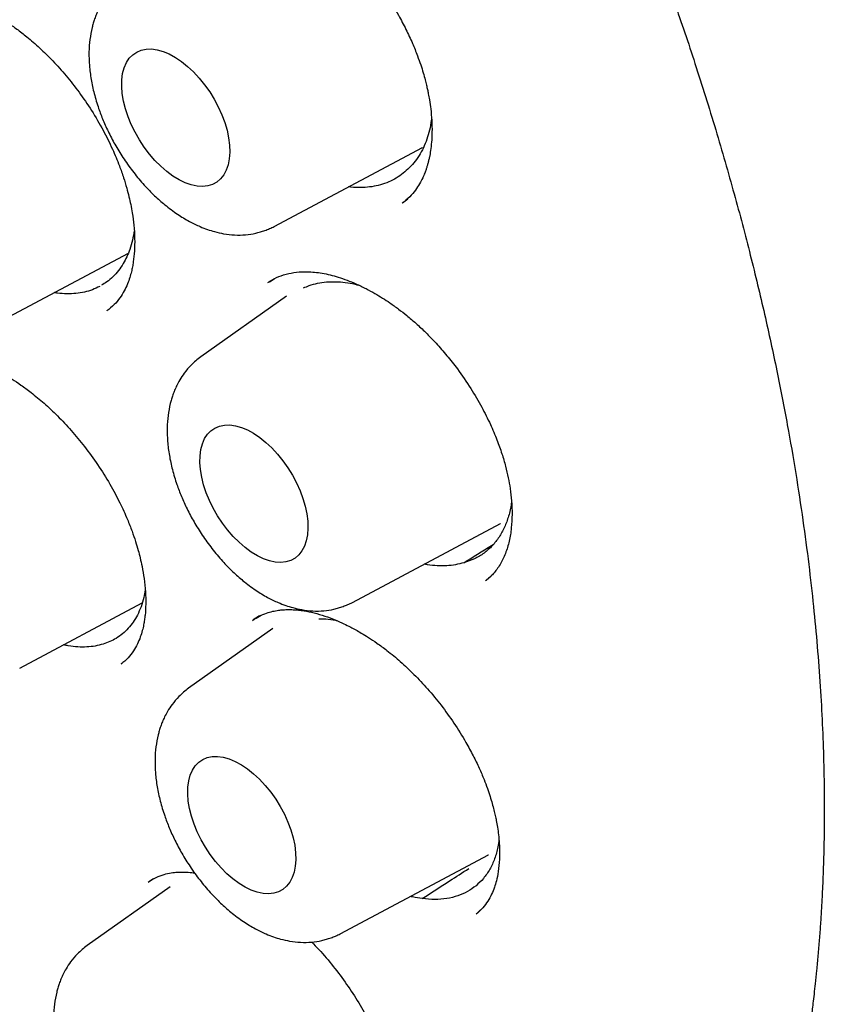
# Model space of a CAD drawing. Header units: millimetres. Extents: x 8 to 743, y 12 to 692.
# Tile 40 of 56: x 681 to 687, y 290 to 298. Entities that reach past the tile are written whole.
import ezdxf

# ---------------------------------------------------------------- set-up
doc = ezdxf.new("R2010")
doc.units = ezdxf.units.MM

msp = doc.modelspace()

# ---------------------------------------------------------------- linework, layer by layer
at = {"color": 7, "linetype": 'Continuous', "lineweight": 30}
for p, q in [((682.7385, 296.5161), (683.9272, 297.1504)), ((683.7681, 296.7051), (683.8095, 296.7388)), ((680.6104, 295.7915), (681.5686, 296.3029)), ((682.7404, 296.0969), (682.6945, 296.0697)), ((682.8382, 295.9576), (682.1489, 295.4693)), ((681.3971, 295.8396), (681.4049, 295.8461)), ((683.3658, 293.4991), (684.5544, 294.1334)), ((684.4389, 293.6771), (684.4781, 293.7119)), ((680.6971, 292.9725), (681.6801, 293.4971)), ((682.6218, 293.3908), (682.5701, 293.359)), ((682.7272, 293.2888), (682.0513, 292.8101)), ((681.5122, 293.0061), (681.5176, 293.0108)), ((683.2682, 290.8399), (684.4568, 291.4742)), ((681.7701, 291.2816), (681.7319, 291.2577)), ((681.9052, 291.218), (681.2375, 290.745)), ((684.363, 291.0023), (684.3942, 291.0313))]:
    msp.add_line(p, q, dxfattribs=at)
at = {"color": 7, "linetype": 'Continuous', "lineweight": 30, "flags": 128}
for points in [[(681.5151, 297.6392), (681.5162, 297.6936), (681.5229, 297.744), (681.5352, 297.7898), (681.5529, 297.8304), (681.5757, 297.8652), (681.6034, 297.8938), (681.6356, 297.9158), (681.6718, 297.931), (681.7117, 297.9391), (681.7547, 297.94), (681.8002, 297.9337), (681.8476, 297.9204), (681.8963, 297.9001), (681.9457, 297.8731), (681.9952, 297.8399), (682.044, 297.8007), (682.0916, 297.7562), (682.1374, 297.7069), (682.1806, 297.6535), (682.2209, 297.5966), (682.2576, 297.537), (682.2902, 297.4755), (682.3184, 297.4128), (682.3418, 297.3499), (682.3601, 297.2874), (682.373, 297.2263), (682.3803, 297.1673), (682.3821, 297.1112), (682.3781, 297.0587), (682.3686, 297.0105), (682.3536, 296.9672), (682.3333, 296.9295), (682.308, 296.8977), (682.278, 296.8724), (682.2437, 296.8538), (682.2056, 296.8421), (682.1641, 296.8376), (682.1198, 296.8403), (682.0733, 296.8501), (682.0251, 296.867), (681.976, 296.8906), (681.9265, 296.9208), (681.8772, 296.957), (681.8289, 296.9989), (681.7822, 297.0459), (681.7376, 297.0974), (681.6958, 297.1526), (681.6573, 297.211), (681.6225, 297.2716), (681.592, 297.3338), (681.5662, 297.3967), (681.5454, 297.4595), (681.5298, 297.5214), (681.5196, 297.5816), (681.5151, 297.6392)], [(683.9233, 297.1484), (683.9261, 297.1499), (683.9272, 297.1504)], [(682.1423, 294.6222), (682.1434, 294.6766), (682.1502, 294.727), (682.1624, 294.7728), (682.1801, 294.8134), (682.2029, 294.8482), (682.2306, 294.8768), (682.2628, 294.8988), (682.2991, 294.914), (682.339, 294.9221), (682.3819, 294.923), (682.4274, 294.9167), (682.4748, 294.9034), (682.5236, 294.8831), (682.573, 294.8561), (682.6224, 294.8229), (682.6713, 294.7837), (682.7189, 294.7392), (682.7646, 294.6899), (682.8079, 294.6365), (682.8481, 294.5796), (682.8848, 294.52), (682.9175, 294.4585), (682.9457, 294.3958), (682.9691, 294.3329), (682.9873, 294.2704), (683.0002, 294.2093), (683.0076, 294.1503), (683.0093, 294.0942), (683.0054, 294.0417), (682.9959, 293.9935), (682.9809, 293.9502), (682.9606, 293.9125), (682.9353, 293.8807), (682.9053, 293.8554), (682.871, 293.8367), (682.8329, 293.8251), (682.7914, 293.8206), (682.7471, 293.8233), (682.7005, 293.8331), (682.6524, 293.85), (682.6032, 293.8736), (682.5537, 293.9038), (682.5045, 293.94), (682.4562, 293.9819), (682.4094, 294.0289), (682.3649, 294.0804), (682.3231, 294.1356), (682.2845, 294.194), (682.2498, 294.2546), (682.2193, 294.3168), (682.1935, 294.3797), (682.1726, 294.4425), (682.157, 294.5044), (682.1469, 294.5646), (682.1423, 294.6222)], [(684.5506, 294.1314), (684.5534, 294.1329), (684.5544, 294.1334)], [(682.0447, 291.963), (682.0458, 292.0174), (682.0525, 292.0678), (682.0648, 292.1136), (682.0825, 292.1542), (682.1053, 292.189), (682.133, 292.2176), (682.1652, 292.2396), (682.2015, 292.2548), (682.2413, 292.2629), (682.2843, 292.2638), (682.3298, 292.2575), (682.3772, 292.2442), (682.426, 292.2239), (682.4754, 292.1969), (682.5248, 292.1637), (682.5737, 292.1245), (682.6213, 292.08), (682.667, 292.0307), (682.7103, 291.9773), (682.7505, 291.9204), (682.7872, 291.8608), (682.8199, 291.7993), (682.8481, 291.7366), (682.8715, 291.6736), (682.8897, 291.6112), (682.9026, 291.5501), (682.91, 291.4911), (682.9117, 291.435), (682.9078, 291.3825), (682.8982, 291.3343), (682.8832, 291.291), (682.8629, 291.2533), (682.8376, 291.2215), (682.8077, 291.1962), (682.7734, 291.1775), (682.7352, 291.1659), (682.6938, 291.1614), (682.6495, 291.1641), (682.6029, 291.1739), (682.5548, 291.1907), (682.5056, 291.2144), (682.4561, 291.2446), (682.4069, 291.2808), (682.3586, 291.3227), (682.3118, 291.3697), (682.2673, 291.4212), (682.2254, 291.4764), (682.1869, 291.5347), (682.1522, 291.5954), (682.1217, 291.6576), (682.0958, 291.7205), (682.075, 291.7833), (682.0594, 291.8452), (682.0492, 291.9054), (682.0447, 291.963)], [(684.453, 291.4722), (684.4557, 291.4736), (684.4568, 291.4742)]]:
    msp.add_lwpolyline(points, dxfattribs=at)
at = {"color": 7, "linetype": 'Continuous', "lineweight": 30}
for points, knots in [([(669.0168, 313.8468), (669.0262, 313.8481), (669.0482, 313.8511), (669.0926, 313.8572), (669.1502, 313.8643), (669.2255, 313.8725), (669.3191, 313.8809), (669.4294, 313.8885), (669.548, 313.8946), (669.6711, 313.8987), (669.7979, 313.9006), (669.9286, 313.9), (670.063, 313.897), (670.2286, 313.89), (670.4276, 313.8768), (670.6626, 313.8541), (670.9072, 313.823), (671.1562, 313.7837), (671.4002, 313.7378), (671.6301, 313.6881), (671.842, 313.637), (672.0085, 313.5931), (672.1339, 313.558), (672.2224, 313.5324), (672.3055, 313.5075), (672.3828, 313.4838), (672.4514, 313.4621), (672.5072, 313.4441), (672.5489, 313.4305), (672.5787, 313.4206), (672.6049, 313.4119), (672.6334, 313.4023), (672.6688, 313.3903), (672.7113, 313.3757), (672.7686, 313.3557), (672.843, 313.3293), (672.9366, 313.2952), (673.0439, 313.255), (673.1659, 313.2078), (673.303, 313.1531), (673.454, 313.0905), (673.6133, 313.022), (673.7758, 312.9495), (673.9375, 312.8748), (674.0982, 312.798), (674.3362, 312.6805), (674.6498, 312.5173), (675.0369, 312.3012), (675.4163, 312.0756), (675.7875, 311.8415), (676.1571, 311.5954), (676.5245, 311.3379), (676.8889, 311.0694), (677.2427, 310.7964), (677.5855, 310.5201), (677.9173, 310.2414), (678.2577, 309.9442), (678.6119, 309.6222), (678.9853, 309.2682), (679.3636, 308.8937), (679.7491, 308.4956), (680.1408, 308.073), (680.5378, 307.6252), (680.9369, 307.1545), (681.3368, 306.6608), (681.7069, 306.182), (682.0475, 305.7224), (682.3587, 305.286), (682.6675, 304.8356), (682.9733, 304.3713), (683.2699, 303.9021), (683.5568, 303.4288), (683.8338, 302.9523), (684.1052, 302.4644), (684.3704, 301.9656), (684.6286, 301.4562), (684.8791, 300.9368), (685.121, 300.408), (685.3515, 299.8748), (685.5676, 299.3448), (685.7666, 298.8254), (685.9484, 298.3199), (686.1199, 297.81), (686.2801, 297.2975), (686.4278, 296.7842), (686.558, 296.2904), (686.6719, 295.8164), (686.7704, 295.3623), (686.8533, 294.9361), (686.9223, 294.5369), (686.9792, 294.1638), (687.0263, 293.8083), (687.0644, 293.4703), (687.0951, 293.1435), (687.1185, 292.8285), (687.1354, 292.5218), (687.1463, 292.2208), (687.1512, 291.9162), (687.1496, 291.6036), (687.1426, 291.3529), (687.1343, 291.1651), (687.1277, 291.0417), (687.1198, 290.9174), (687.1107, 290.7923), (687.1003, 290.6683), (687.0893, 290.5507), (687.0786, 290.4469), (687.0688, 290.3591), (687.0603, 290.2865), (687.0527, 290.2258), (687.0461, 290.1747), (687.0396, 290.1254), (687.0311, 290.0638), (687.0192, 289.9817), (687.0032, 289.8768), (686.9829, 289.7535), (686.9584, 289.615), (686.9298, 289.4661), (686.8977, 289.3113), (686.8572, 289.1311), (686.8064, 288.9252), (686.7429, 288.6936), (686.6708, 288.4561), (686.5993, 288.2436), (686.5309, 288.0566), (686.468, 287.8954), (686.4004, 287.7332), (686.3286, 287.5719), (686.2553, 287.4175), (686.1837, 287.2757), (686.1132, 287.1437), (686.045, 287.0227), (685.9805, 286.914), (685.9246, 286.8238), (685.878, 286.7514), (685.841, 286.6955), (685.8208, 286.6655), (685.8122, 286.6527)], [0, 0, 0, 0, 0.001505, 0.003483, 0.005939, 0.0088757, 0.0126539, 0.0169824, 0.0215132, 0.0261499, 0.0308925, 0.035741, 0.0406954, 0.0457557, 0.0539216, 0.0623492, 0.0710385, 0.0799802, 0.088592, 0.0965285, 0.1037897, 0.1103753, 0.1135553, 0.1165498, 0.119359, 0.1219826, 0.1243594, 0.126285, 0.1276041, 0.1285542, 0.1292881, 0.1302339, 0.1314172, 0.132838, 0.1344962, 0.137164, 0.1402808, 0.1438467, 0.1478616, 0.1524216, 0.1574493, 0.1628136, 0.168155, 0.1734531, 0.1787078, 0.1839192, 0.1967572, 0.209324, 0.2216193, 0.233643, 0.245395, 0.257562, 0.269423, 0.2809778, 0.2922262, 0.3031681, 0.3138033, 0.3261019, 0.3386744, 0.351566, 0.3647767, 0.3785552, 0.3926644, 0.4071041, 0.4218743, 0.4369749, 0.4490718, 0.4613725, 0.473877, 0.4865853, 0.4994974, 0.5119125, 0.5245103, 0.5372906, 0.5502534, 0.5633986, 0.5767262, 0.5902362, 0.6039224, 0.6174547, 0.6306431, 0.6434875, 0.6559879, 0.6695799, 0.6827404, 0.6954695, 0.7077671, 0.7196332, 0.731068, 0.7414543, 0.7514571, 0.7610765, 0.7703125, 0.7791651, 0.7881354, 0.7966745, 0.8051128, 0.8139035, 0.8230492, 0.8325498, 0.8362252, 0.8399509, 0.8437272, 0.8475539, 0.851431, 0.8551796, 0.8584967, 0.8611541, 0.8634449, 0.8653692, 0.8669269, 0.8683145, 0.8700803, 0.8728393, 0.8762295, 0.8802507, 0.8848966, 0.8898951, 0.8951008, 0.9005135, 0.908294, 0.9164657, 0.9250287, 0.9339828, 0.9400067, 0.9461954, 0.9525489, 0.9590673, 0.9655225, 0.9714622, 0.9768742, 0.9825213, 0.9874505, 0.9916622, 0.9951569, 0.9979356, 1, 1, 1, 1]), ([(669.2968, 313.6546), (669.286, 313.6531), (669.2592, 313.6494), (669.2179, 313.6429), (669.1625, 313.634), (669.0941, 313.6224), (669.0116, 313.6078), (668.9168, 313.5899), (668.8124, 313.5689), (668.7019, 313.5446), (668.5367, 313.5046), (668.32, 313.4441), (668.0985, 313.3698), (667.9205, 313.3021), (667.7853, 313.2464), (667.6505, 313.1863), (667.5162, 313.1219), (667.3825, 313.0529), (667.2518, 312.9804), (667.1307, 312.9087), (667.0235, 312.8412), (666.9317, 312.7805), (666.8529, 312.726), (666.7865, 312.6785), (666.7323, 312.6385), (666.6918, 312.6078), (666.661, 312.5841), (666.6336, 312.5627), (666.6012, 312.5371), (666.5615, 312.5051), (666.5146, 312.4665), (666.4394, 312.4031), (666.3368, 312.3124), (666.208, 312.1913), (666.0745, 312.0567), (665.9369, 311.9079), (665.7762, 311.7204), (665.5985, 311.4923), (665.4108, 311.2221), (665.2346, 310.9372), (665.1033, 310.6981), (665.0099, 310.513), (664.9495, 310.3873), (664.8925, 310.2624), (664.8411, 310.144), (664.7973, 310.0385), (664.7615, 309.9488), (664.7331, 309.8752), (664.7113, 309.8172), (664.6954, 309.7741), (664.6821, 309.7374), (664.6678, 309.6974), (664.6495, 309.6453), (664.6266, 309.5784), (664.5992, 309.496), (664.5689, 309.4012), (664.538, 309.3001), (664.5081, 309.1982), (664.4798, 309.0971), (664.4386, 308.9431), (664.388, 308.7375), (664.3324, 308.4814), (664.2854, 308.2338), (664.2447, 307.9885), (664.2088, 307.7362), (664.1768, 307.4667), (664.1494, 307.1769), (664.1277, 306.8662), (664.1129, 306.5339), (664.1062, 306.1793), (664.1088, 305.8189), (664.1204, 305.4542), (664.1407, 305.0871), (664.1711, 304.7018), (664.2126, 304.2979), (664.2662, 303.8755), (664.3329, 303.4345), (664.4132, 302.9775), (664.5117, 302.4863), (664.63, 301.9645), (664.7701, 301.4132), (664.9272, 300.8557), (665.101, 300.2928), (665.2917, 299.7254), (665.4991, 299.1542), (665.7232, 298.5801), (665.9638, 298.004), (666.2208, 297.4269), (666.494, 296.8496), (666.7831, 296.2731), (667.088, 295.6985), (667.4084, 295.1268), (667.7297, 294.5827), (668.0497, 294.0665), (668.3663, 293.578), (668.6936, 293.0948), (669.0314, 292.6174), (669.3792, 292.1467), (669.7365, 291.6837), (670.1002, 291.2323), (670.4665, 290.797), (670.8312, 290.3816), (671.1929, 289.9865), (671.5508, 289.6115), (671.9039, 289.2563), (672.2518, 288.9203), (672.5937, 288.6031), (672.9291, 288.3043), (673.2867, 287.9982), (673.6646, 287.689), (674.0608, 287.3812), (674.4431, 287.0989), (674.811, 286.8409), (675.1639, 286.6059), (675.5015, 286.3924), (675.8036, 286.2111), (676.0789, 286.0534), (676.3371, 285.9119), (676.6074, 285.7708), (676.8901, 285.6309), (677.1848, 285.4934), (677.4914, 285.3597), (677.7807, 285.2427), (678.0507, 285.1412), (678.2998, 285.054), (678.5528, 284.9722), (678.8018, 284.8986), (679.0385, 284.8349), (679.2487, 284.7838), (679.4338, 284.7429), (679.5954, 284.7104), (679.7249, 284.6867), (679.8256, 284.6696), (679.9004, 284.6576), (679.967, 284.6475), (680.0212, 284.6397), (680.0613, 284.6342), (680.0934, 284.6299), (680.1272, 284.6255), (680.1703, 284.6201), (680.225, 284.6136), (680.2912, 284.6062), (680.3719, 284.5979), (680.4679, 284.5891), (680.5796, 284.5805), (680.7045, 284.5728), (680.8425, 284.5667), (681.0322, 284.5621), (681.2651, 284.5635), (681.5322, 284.5758), (681.7877, 284.5979), (682.0319, 284.6289), (682.2435, 284.6643), (682.425, 284.7011), (682.5789, 284.7366), (682.7273, 284.7753), (682.8696, 284.8164), (683.002, 284.8586), (683.1214, 284.8998), (683.2256, 284.9384), (683.3157, 284.9738), (683.3902, 285.0045), (683.4513, 285.0307), (683.5017, 285.053), (683.5486, 285.0742), (683.5983, 285.0974), (683.6568, 285.1253), (683.7265, 285.1599), (683.8071, 285.2015), (683.9034, 285.2536), (684.0159, 285.3178), (684.1448, 285.3962), (684.2854, 285.4878), (684.4367, 285.594), (684.5848, 285.7065), (684.7243, 285.8205), (684.8496, 285.9299), (684.9672, 286.0391), (685.0762, 286.1463), (685.1853, 286.2594), (685.293, 286.3776), (685.3979, 286.4997), (685.4915, 286.6145), (685.5742, 286.7211), (685.6467, 286.8187), (685.7094, 286.9065), (685.7479, 286.963), (685.7657, 286.9891)], [0, 0, 0, 0, 0.000682, 0.001697, 0.003054, 0.004939, 0.007242, 0.009963, 0.013102, 0.016463, 0.01986, 0.028004, 0.036343, 0.040673, 0.045054, 0.049486, 0.053969, 0.058502, 0.063087, 0.067496, 0.071245, 0.074564, 0.077453, 0.079911, 0.081938, 0.083535, 0.084488, 0.085432, 0.086666, 0.088189, 0.090003, 0.092101, 0.096978, 0.102198, 0.107758, 0.11366, 0.119903, 0.129152, 0.138443, 0.147761, 0.157108, 0.160855, 0.164606, 0.16836, 0.171852, 0.174875, 0.177382, 0.17944, 0.181047, 0.182204, 0.183011, 0.184075, 0.185497, 0.187277, 0.189527, 0.192158, 0.194875, 0.197546, 0.200172, 0.202753, 0.209443, 0.215808, 0.221849, 0.227565, 0.233465, 0.23973, 0.246363, 0.253362, 0.260728, 0.26846, 0.27656, 0.283947, 0.291615, 0.299564, 0.307794, 0.316303, 0.325093, 0.33416, 0.343349, 0.353901, 0.364506, 0.375164, 0.385875, 0.39664, 0.407458, 0.418329, 0.429254, 0.440233, 0.451265, 0.462351, 0.473491, 0.484685, 0.495932, 0.505818, 0.515746, 0.525715, 0.535726, 0.545778, 0.555872, 0.565989, 0.575928, 0.585635, 0.59511, 0.604354, 0.613365, 0.622144, 0.630692, 0.639007, 0.647091, 0.657099, 0.666727, 0.675975, 0.684843, 0.693331, 0.701439, 0.709167, 0.715083, 0.721273, 0.727774, 0.734586, 0.741708, 0.74914, 0.756884, 0.762835, 0.768957, 0.77525, 0.781589, 0.787521, 0.793006, 0.797462, 0.801573, 0.805336, 0.807392, 0.809327, 0.811107, 0.812539, 0.81353, 0.814219, 0.815036, 0.816155, 0.817576, 0.819299, 0.821324, 0.8239, 0.826841, 0.830148, 0.833821, 0.837859, 0.845414, 0.852763, 0.8599, 0.866827, 0.873541, 0.878198, 0.882747, 0.887188, 0.891522, 0.895679, 0.899366, 0.90264, 0.905503, 0.907954, 0.909814, 0.911453, 0.912883, 0.914436, 0.916381, 0.91872, 0.921452, 0.924578, 0.928622, 0.933177, 0.938244, 0.943822, 0.949911, 0.955035, 0.96006, 0.964825, 0.969331, 0.973578, 0.978618, 0.983236, 0.987432, 0.991206, 0.994559, 0.99749, 1, 1, 1, 1]), ([(682.0874, 299.1434), (682.105, 299.1542), (682.1378, 299.1744), (682.192, 299.197), (682.2575, 299.2157), (682.3386, 299.2276), (682.4254, 299.2278), (682.5137, 299.2175), (682.5984, 299.1992), (682.6846, 299.1727), (682.7681, 299.14), (682.8433, 299.1047), (682.9061, 299.0713), (682.9567, 299.0417), (683.0034, 299.0125), (683.055, 298.978), (683.1141, 298.9352), (683.1797, 298.8836), (683.2479, 298.8252), (683.332, 298.7463), (683.4292, 298.6438), (683.5367, 298.5137), (683.6408, 298.3683), (683.7273, 298.2275), (683.7958, 298.0983), (683.8463, 297.9898), (683.8849, 297.8944), (683.913, 297.8151), (683.9332, 297.7508), (683.9483, 297.6967), (683.9593, 297.6525), (683.9678, 297.6151), (683.9758, 297.5763), (683.9853, 297.5238), (683.9955, 297.4518), (684.0032, 297.3643), (684.005, 297.275), (684.0011, 297.1949), (683.9935, 297.1287), (683.9851, 297.0807), (683.9775, 297.046), (683.9709, 297.0203), (683.9639, 296.9961), (683.9556, 296.9704), (683.9444, 296.94), (683.928, 296.9016), (683.9038, 296.8551), (683.8699, 296.8037), (683.8242, 296.7497), (683.7851, 296.719), (683.7641, 296.7025)], [0, 0, 0, 0, 0.0295874, 0.055273, 0.07705, 0.1076197, 0.1404518, 0.1669436, 0.1931092, 0.2189742, 0.2441386, 0.2659307, 0.2838491, 0.2978715, 0.3091522, 0.3234476, 0.3415386, 0.359521, 0.3798554, 0.4011979, 0.4347826, 0.4702748, 0.507662, 0.5468973, 0.5740574, 0.600468, 0.6237338, 0.6411631, 0.6562828, 0.6690977, 0.6796144, 0.6878375, 0.6960894, 0.7080342, 0.7266751, 0.7503548, 0.7757664, 0.7982473, 0.8177822, 0.8343908, 0.8432646, 0.8518434, 0.8601331, 0.8681448, 0.878645, 0.8938188, 0.9136325, 0.9379603, 0.966752, 1, 1, 1, 1]), ([(681.5217, 298.4863), (681.4949, 298.4652), (681.4461, 298.4266), (681.3919, 298.3617), (681.355, 298.3056), (681.3306, 298.2598), (681.3126, 298.2199), (681.2984, 298.1826), (681.287, 298.147), (681.2724, 298.0929), (681.2584, 298.0168), (681.2511, 297.915), (681.2545, 297.8073), (681.2686, 297.6955), (681.2933, 297.5804), (681.3265, 297.4706), (681.3665, 297.3653), (681.4121, 297.2645), (681.4678, 297.1599), (681.5343, 297.0527), (681.6106, 296.9471), (681.6931, 296.8491), (681.7768, 296.7633), (681.8662, 296.6841), (681.9593, 296.6146), (682.0539, 296.5572), (682.1339, 296.5183), (682.2016, 296.4918), (682.2658, 296.4719), (682.3387, 296.4556), (682.4226, 296.446), (682.509, 296.4474), (682.5774, 296.4582), (682.625, 296.4712), (682.6623, 296.4833), (682.7009, 296.4976), (682.7262, 296.51), (682.7385, 296.5161)], [0, 0, 0, 0, 0.036053, 0.065969, 0.089809, 0.107986, 0.123822, 0.138281, 0.151382, 0.163927, 0.197798, 0.23293, 0.269435, 0.306183, 0.343123, 0.381573, 0.41264, 0.445661, 0.480676, 0.517731, 0.556878, 0.59597, 0.632521, 0.666543, 0.70797, 0.744912, 0.77749, 0.799192, 0.819669, 0.84557, 0.878039, 0.912185, 0.945279, 0.96122, 0.975335, 0.987956, 1, 1, 1, 1]), ([(679.7368, 298.2913), (679.7614, 298.3055), (679.8091, 298.333), (679.895, 298.3572), (679.9906, 298.3666), (680.0891, 298.36), (680.1869, 298.3409), (680.281, 298.3123), (680.3651, 298.279), (680.4317, 298.2476), (680.4872, 298.2186), (680.5408, 298.1881), (680.604, 298.1487), (680.6763, 298.0988), (680.7623, 298.0329), (680.8596, 297.9485), (680.9654, 297.8442), (681.0715, 297.7252), (681.1759, 297.5919), (681.2761, 297.4452), (681.3658, 297.2922), (681.4399, 297.1431), (681.4929, 297.0155), (681.5297, 296.911), (681.5548, 296.828), (681.5734, 296.7562), (681.5882, 296.6893), (681.602, 296.6132), (681.6141, 296.5213), (681.6204, 296.4188), (681.6186, 296.3201), (681.611, 296.2458), (681.6017, 296.1915), (681.5926, 296.1495), (681.5798, 296.1033), (681.5613, 296.0515), (681.5355, 295.9963), (681.5006, 295.9401), (681.4551, 295.8847), (681.4164, 295.8544), (681.396, 295.8385)], [0, 0, 0, 0, 0.041216, 0.079739, 0.115656, 0.149431, 0.181253, 0.21109, 0.237341, 0.257369, 0.270241, 0.285485, 0.303554, 0.324449, 0.347648, 0.378163, 0.410311, 0.444113, 0.47958, 0.516711, 0.555185, 0.590895, 0.622593, 0.644931, 0.664584, 0.681584, 0.696521, 0.7134, 0.738286, 0.767017, 0.795323, 0.821907, 0.834569, 0.847838, 0.864535, 0.884762, 0.908439, 0.935535, 0.966046, 1, 1, 1, 1]), ([(684.0002, 297.3872), (683.9996, 297.3804), (683.9965, 297.3464), (683.9843, 297.2887), (683.9636, 297.2151), (683.9357, 297.1464), (683.9011, 297.083), (683.8598, 297.025), (683.8267, 296.9924), (683.8101, 296.9761)], [0, 0, 0, 0, 0.039043, 0.194758, 0.353074, 0.511777, 0.671612, 0.83514, 1, 1, 1, 1]), ([(683.8101, 296.9761), (683.7935, 296.961), (683.7603, 296.931), (683.7034, 296.8948), (683.6414, 296.8654), (683.5747, 296.8443), (683.5044, 296.8312), (683.4309, 296.827), (683.374, 296.8281), (683.3411, 296.8332), (683.3346, 296.8342)], [0, 0, 0, 0, 0.136375, 0.27275, 0.412573, 0.553424, 0.68982, 0.827909, 0.965997, 1, 1, 1, 1]), ([(681.6153, 296.4797), (681.6112, 296.4547), (681.6028, 296.4032), (681.5824, 296.3345), (681.5575, 296.2716), (681.5371, 296.2357), (681.5269, 296.2177)], [0, 0, 0, 0, 0.254393, 0.52363, 0.761103, 1, 1, 1, 1]), ([(681.5269, 296.2177), (681.5147, 296.1987), (681.4904, 296.1607), (681.446, 296.112), (681.4011, 296.0724), (681.3682, 296.0528), (681.3543, 296.0445)], [0, 0, 0, 0, 0.264286, 0.528571, 0.799539, 1, 1, 1, 1]), ([(682.6881, 296.0651), (682.7103, 296.0792), (682.752, 296.1059), (682.8292, 296.1342), (682.9165, 296.1507), (683.0122, 296.1548), (683.1223, 296.1438), (683.2528, 296.1121), (683.3726, 296.0671), (683.4717, 296.0197), (683.543, 295.9808), (683.6066, 295.9423), (683.6699, 295.9007), (683.7349, 295.8541), (683.8047, 295.7995), (683.8777, 295.7373), (683.9565, 295.6634), (684.04, 295.5769), (684.1251, 295.4792), (684.2195, 295.3587), (684.3141, 295.2208), (684.402, 295.0714), (684.4716, 294.933), (684.5249, 294.8076), (684.5649, 294.695), (684.5944, 294.5934), (684.6161, 294.4998), (684.6325, 294.4067), (684.6436, 294.3083), (684.6477, 294.2024), (684.642, 294.0941), (684.6248, 293.9885), (684.5948, 293.889), (684.5502, 293.7984), (684.496, 293.7251), (684.454, 293.6901), (684.4325, 293.6721)], [0, 0, 0, 0, 0.038646, 0.073065, 0.103986, 0.133964, 0.172831, 0.21247, 0.253827, 0.276949, 0.297042, 0.314084, 0.330469, 0.350026, 0.36879, 0.389805, 0.41308, 0.438622, 0.466444, 0.494817, 0.534633, 0.571115, 0.604225, 0.633963, 0.660409, 0.684739, 0.707423, 0.729499, 0.755219, 0.784997, 0.817269, 0.850799, 0.885621, 0.921888, 0.959968, 1, 1, 1, 1]), ([(682.9732, 296.0225), (682.9885, 296.0294), (683.0242, 296.0454), (683.0857, 296.0614), (683.1566, 296.0719), (683.2311, 296.0741), (683.3084, 296.0677), (683.3704, 296.0579), (683.4073, 296.0476), (683.417, 296.0449)], [0, 0, 0, 0, 0.122719, 0.285475, 0.449537, 0.616291, 0.777769, 0.941251, 1, 1, 1, 1]), ([(681.3394, 296.0351), (681.32, 296.0257), (681.2811, 296.0068), (681.2169, 295.9882), (681.1484, 295.9769), (681.0763, 295.9746), (681.0179, 295.9776), (680.9834, 295.984), (680.9743, 295.9857)], [0, 0, 0, 0, 0.184867, 0.371029, 0.558684, 0.749417, 0.934117, 1, 1, 1, 1]), ([(679.7963, 295.4192), (679.8137, 295.4301), (679.8463, 295.4505), (679.9003, 295.4713), (679.9536, 295.4845), (680.0232, 295.4933), (680.1058, 295.4923), (680.2022, 295.4774), (680.29, 295.4544), (680.3674, 295.4275), (680.4331, 295.4002), (680.4854, 295.3755), (680.5317, 295.3517), (680.5799, 295.3251), (680.6395, 295.2893), (680.7104, 295.2424), (680.7967, 295.179), (680.8955, 295.0971), (681.0035, 294.9954), (681.1125, 294.879), (681.2206, 294.7482), (681.3251, 294.6039), (681.4199, 294.4528), (681.4991, 294.305), (681.5568, 294.1782), (681.5975, 294.0741), (681.6257, 293.9913), (681.647, 293.9197), (681.6643, 293.8532), (681.6811, 293.7776), (681.6967, 293.6863), (681.7071, 293.5843), (681.7094, 293.4858), (681.7049, 293.4117), (681.6981, 293.3576), (681.6909, 293.3158), (681.6803, 293.2697), (681.6643, 293.2181), (681.6414, 293.1628), (681.6095, 293.1066), (681.5672, 293.0512), (681.5304, 293.0209), (681.5111, 293.0049)], [0, 0, 0, 0, 0.031661, 0.059425, 0.083291, 0.103694, 0.140617, 0.173056, 0.200928, 0.224494, 0.244191, 0.259975, 0.270739, 0.28434, 0.301314, 0.321663, 0.344804, 0.375315, 0.407465, 0.441278, 0.476763, 0.513922, 0.552486, 0.588393, 0.620273, 0.642747, 0.662524, 0.679634, 0.694612, 0.711469, 0.736344, 0.765106, 0.793492, 0.820148, 0.832841, 0.846121, 0.862899, 0.883294, 0.907221, 0.934646, 0.965562, 1, 1, 1, 1]), ([(682.1489, 295.4693), (682.1222, 295.4482), (682.0733, 295.4096), (682.0192, 295.3447), (681.9823, 295.2886), (681.9578, 295.2428), (681.9399, 295.2029), (681.9257, 295.1656), (681.9142, 295.1299), (681.8996, 295.0759), (681.8857, 294.9998), (681.8784, 294.898), (681.8817, 294.7903), (681.8958, 294.6785), (681.9206, 294.5634), (681.9537, 294.4536), (681.9938, 294.3483), (682.0394, 294.2475), (682.0951, 294.1428), (682.1616, 294.0357), (682.2379, 293.9301), (682.3203, 293.8321), (682.4041, 293.7463), (682.4934, 293.6671), (682.5866, 293.5976), (682.6812, 293.5401), (682.7611, 293.5013), (682.8289, 293.4748), (682.8931, 293.4549), (682.966, 293.4386), (683.0499, 293.429), (683.1363, 293.4304), (683.2046, 293.4412), (683.2523, 293.4542), (683.2895, 293.4663), (683.3282, 293.4806), (683.3534, 293.493), (683.3658, 293.4991)], [0, 0, 0, 0, 0.036053, 0.065969, 0.089809, 0.107986, 0.123822, 0.138281, 0.151382, 0.163927, 0.197798, 0.23293, 0.269435, 0.306183, 0.343123, 0.381573, 0.41264, 0.445661, 0.480676, 0.517731, 0.556878, 0.59597, 0.632521, 0.666543, 0.70797, 0.744912, 0.77749, 0.799192, 0.819669, 0.84557, 0.878039, 0.912185, 0.945279, 0.96122, 0.975335, 0.987956, 1, 1, 1, 1]), ([(684.6419, 294.3139), (684.6414, 294.3073), (684.6381, 294.2638), (684.62, 294.1923), (684.5874, 294.1012), (684.5434, 294.0216), (684.4887, 293.9515), (684.4227, 293.8931), (684.3467, 293.8463), (684.2886, 293.8273), (684.2595, 293.8179)], [0, 0, 0, 0, 0.024969, 0.166339, 0.302526, 0.439117, 0.57531, 0.716733, 0.858618, 1, 1, 1, 1]), ([(684.2595, 293.8179), (684.3333, 293.8639), (684.4121, 293.913), (684.4914, 293.9624), (684.4965, 293.9656)], [0, 0, 0, 0, 0.935683, 1, 1, 1, 1]), ([(684.2595, 293.8179), (684.2376, 293.812), (684.1936, 293.8003), (684.1222, 293.7923), (684.0467, 293.7924), (683.9862, 293.7974), (683.9506, 293.8049), (683.9422, 293.8067)], [0, 0, 0, 0, 0.2284715, 0.4569429, 0.6911913, 0.9271626, 1, 1, 1, 1]), ([(681.704, 293.6007), (681.7006, 293.5796), (681.6927, 293.5317), (681.6714, 293.4638), (681.6428, 293.3982), (681.6083, 293.3407), (681.5687, 293.2906), (681.523, 293.2466), (681.4733, 293.2113), (681.4211, 293.1835), (681.3846, 293.1711), (681.3662, 293.1649)], [0, 0, 0, 0, 0.095627, 0.2166263, 0.338606, 0.4506943, 0.5635278, 0.6787181, 0.7947321, 0.8970592, 1, 1, 1, 1]), ([(682.5648, 293.355), (682.5833, 293.3673), (682.6179, 293.3904), (682.673, 293.4132), (682.7239, 293.428), (682.7694, 293.4363), (682.8104, 293.4406), (682.8498, 293.4422), (682.8903, 293.4414), (682.933, 293.4381), (682.9884, 293.4306), (683.0587, 293.4162), (683.1423, 293.3918), (683.2226, 293.3618), (683.2919, 293.3312), (683.3471, 293.3039), (683.3938, 293.2788), (683.4411, 293.2517), (683.4978, 293.2168), (683.5666, 293.1706), (683.6526, 293.1072), (683.7525, 293.0245), (683.862, 292.9214), (683.9716, 292.8041), (684.0794, 292.6732), (684.183, 292.5296), (684.268, 292.3933), (684.334, 292.272), (684.3821, 292.1723), (684.4195, 292.0847), (684.448, 292.0089), (684.4696, 291.9444), (684.4868, 291.8867), (684.5003, 291.8357), (684.511, 291.7904), (684.5207, 291.7437), (684.5299, 291.692), (684.5384, 291.6304), (684.5443, 291.5646), (684.5467, 291.499), (684.5453, 291.4226), (684.5376, 291.3435), (684.5224, 291.2692), (684.5042, 291.2091), (684.4819, 291.1545), (684.4511, 291.0989), (684.4105, 291.0441), (684.3755, 291.0137), (684.3571, 290.9977)], [0, 0, 0, 0, 0.0303902, 0.0570168, 0.0798669, 0.0989059, 0.1140881, 0.128323, 0.1421846, 0.156562, 0.1714439, 0.1963179, 0.2225031, 0.2467323, 0.2666738, 0.2822977, 0.2937288, 0.3060488, 0.3217623, 0.3408749, 0.3633672, 0.393975, 0.426167, 0.4599521, 0.4953243, 0.5322476, 0.5706649, 0.5966048, 0.6206626, 0.6426223, 0.659786, 0.6754227, 0.6895394, 0.7021405, 0.7132289, 0.7235762, 0.7376924, 0.7537218, 0.7729655, 0.7920306, 0.8096962, 0.8408643, 0.8665621, 0.886074, 0.9092542, 0.9359919, 0.9662374, 1, 1, 1, 1]), ([(683.0971, 293.3686), (683.1157, 293.3682), (683.159, 293.3671), (683.207, 293.3614), (683.2365, 293.3544), (683.2394, 293.3537)], [0, 0, 0, 0, 0.404041, 0.939905, 1, 1, 1, 1]), ([(681.3662, 293.1649), (681.3453, 293.1592), (681.3033, 293.1477), (681.2351, 293.1404), (681.1628, 293.1408), (681.0997, 293.147), (681.06, 293.156), (681.0466, 293.159)], [0, 0, 0, 0, 0.218282, 0.438489, 0.660264, 0.885676, 1, 1, 1, 1]), ([(682.0513, 292.8101), (682.0246, 292.789), (681.9757, 292.7504), (681.9216, 292.6855), (681.8846, 292.6294), (681.8602, 292.5836), (681.8422, 292.5437), (681.8281, 292.5064), (681.8166, 292.4707), (681.802, 292.4167), (681.7881, 292.3406), (681.7808, 292.2388), (681.7841, 292.1311), (681.7982, 292.0193), (681.823, 291.9042), (681.8561, 291.7944), (681.8962, 291.6891), (681.9418, 291.5883), (681.9975, 291.4836), (682.064, 291.3765), (682.1403, 291.2709), (682.2227, 291.1729), (682.3064, 291.0871), (682.3958, 291.0079), (682.4889, 290.9384), (682.5835, 290.8809), (682.6635, 290.842), (682.7312, 290.8156), (682.7954, 290.7957), (682.8683, 290.7794), (682.9522, 290.7698), (683.0386, 290.7712), (683.107, 290.782), (683.1547, 290.795), (683.1919, 290.8071), (683.2306, 290.8214), (683.2558, 290.8338), (683.2681, 290.8399)], [0, 0, 0, 0, 0.036053, 0.065969, 0.089809, 0.107986, 0.123822, 0.138281, 0.151382, 0.163927, 0.197798, 0.23293, 0.269435, 0.306183, 0.343123, 0.381573, 0.41264, 0.445661, 0.480676, 0.517731, 0.556878, 0.59597, 0.632521, 0.666543, 0.70797, 0.744912, 0.77749, 0.799192, 0.819669, 0.84557, 0.878039, 0.912185, 0.945279, 0.96122, 0.975335, 0.987956, 1, 1, 1, 1]), ([(684.5409, 291.5955), (684.5387, 291.576), (684.5324, 291.5214), (684.5082, 291.4412), (684.4695, 291.3561), (684.4191, 291.2838), (684.3586, 291.2243), (684.2897, 291.1775), (684.2115, 291.1424), (684.1239, 291.1209), (684.0285, 291.1125), (683.9599, 291.1195), (683.9256, 291.123)], [0, 0, 0, 0, 0.058812, 0.164551, 0.270658, 0.376405, 0.478276, 0.580448, 0.682323, 0.788111, 0.894243, 1, 1, 1, 1]), ([(681.7278, 291.2543), (681.7487, 291.2682), (681.7874, 291.2939), (681.8503, 291.3168), (681.9079, 291.3296), (681.9631, 291.3356), (682.019, 291.3361), (682.0654, 291.3333), (682.0933, 291.329), (682.1012, 291.3277)], [0, 0, 0, 0, 0.223769, 0.415116, 0.573815, 0.699388, 0.830418, 0.952376, 1, 1, 1, 1]), ([(683.9256, 291.123), (683.9988, 291.1704), (684.1227, 291.2506), (684.2476, 291.3309), (684.2987, 291.3637)], [0, 0, 0, 0, 0.590445, 1, 1, 1, 1]), ([(683.9256, 291.123), (683.9001, 291.1261), (683.869, 291.13), (683.8366, 291.1386), (683.8308, 291.1401)], [0, 0, 0, 0, 0.818617, 1, 1, 1, 1]), ([(683.0393, 290.7733), (683.0587, 290.7536), (683.1191, 290.6924), (683.2136, 290.5789), (683.3211, 290.4355), (683.4177, 290.2868), (683.4994, 290.1408), (683.5639, 290.0051), (683.6116, 289.8855), (683.6456, 289.7831), (683.67, 289.6943), (683.6891, 289.6085), (683.7044, 289.516), (683.7137, 289.4154), (683.7141, 289.3152), (683.705, 289.2228), (683.6888, 289.1469), (683.6669, 289.0829), (683.6415, 289.0296), (683.6091, 288.9789), (683.5757, 288.9416), (683.5557, 288.9251), (683.5452, 288.9164)], [0, 0, 0, 0, 0.03114, 0.097113, 0.163453, 0.230049, 0.29512, 0.353613, 0.405248, 0.450073, 0.488121, 0.524269, 0.568457, 0.620839, 0.675892, 0.730015, 0.783274, 0.82535, 0.866798, 0.907915, 0.951922, 1, 1, 1, 1]), ([(681.2375, 290.745), (681.2107, 290.7239), (681.1619, 290.6853), (681.1077, 290.6204), (681.0708, 290.5643), (681.0464, 290.5185), (681.0284, 290.4785), (681.0142, 290.4413), (681.0028, 290.4056), (680.9882, 290.3516), (680.9742, 290.2755), (680.9669, 290.1737), (680.9703, 290.066), (680.9844, 289.9542), (681.0091, 289.839), (681.0423, 289.7293), (681.0823, 289.6239), (681.1279, 289.5232), (681.1836, 289.4185), (681.2501, 289.3114), (681.3264, 289.2058), (681.4089, 289.1077), (681.4926, 289.0219), (681.582, 288.9428), (681.6751, 288.8733), (681.7697, 288.8158), (681.8497, 288.7769), (681.9174, 288.7505), (681.9816, 288.7305), (682.0545, 288.7142), (682.1384, 288.7047), (682.2248, 288.706), (682.2932, 288.7169), (682.3408, 288.7298), (682.3781, 288.7419), (682.4167, 288.7562), (682.442, 288.7687), (682.4543, 288.7747)], [0, 0, 0, 0, 0.036053, 0.065969, 0.089809, 0.107986, 0.123822, 0.138281, 0.151382, 0.163927, 0.197798, 0.23293, 0.269435, 0.306183, 0.343123, 0.381573, 0.41264, 0.445661, 0.480676, 0.517731, 0.556878, 0.59597, 0.632521, 0.666543, 0.70797, 0.744912, 0.77749, 0.799192, 0.819669, 0.84557, 0.878039, 0.912185, 0.945279, 0.96122, 0.975335, 0.987956, 1, 1, 1, 1])]:
    msp.add_open_spline(points, degree=3, knots=knots, dxfattribs=at)

doc.saveas('drawing.dxf')
